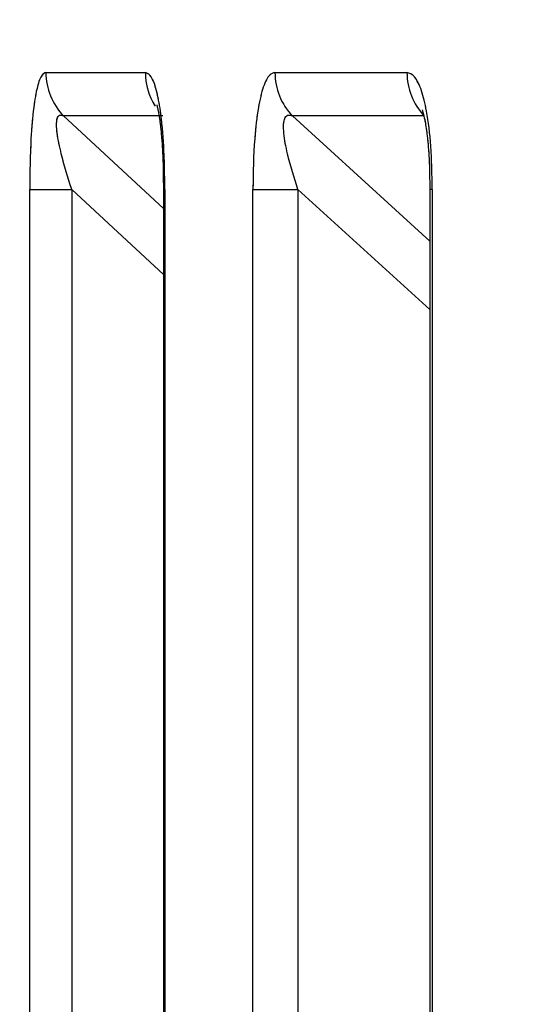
# Paper-space layout 'Dim Drawing' of a CAD drawing. Header units: inches. Extents: x 0.1 to 16.9, y 0.1 to 10.9.
# Tile 86 of 256: x 3.115054 to 3.115322, y 3.672732 to 3.673258. Entities that reach past the tile are written whole.
import ezdxf

# ---------------------------------------------------------------- set-up
doc = ezdxf.new("R2010")
doc.units = ezdxf.units.IN
doc.header["$MEASUREMENT"] = 0
doc.linetypes.add('PHANTOM', pattern=[0.49999999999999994, 0.25, -0.05, 0.05, -0.05, 0.05, -0.05])
doc.layers.add('FORMAT', color=7, linetype='Continuous')
doc.styles.add('SLDTEXTSTYLE0', font='TXT', dxfattribs={"width": 0.75})
doc.dimstyles.new('SLDDIMSTYLE4', dxfattribs={"dimtxt": 0.125, "dimasz": 0.13, "dimexe": 0, "dimexo": 0.0625, "dimgap": 0.03125, "dimtad": 0, "dimtih": 1, "dimtoh": 1, "dimdec": 0, "dimlfac": 15, "dimrnd": 1e-09, "dimzin": 12, "dimdsep": 46, "dimtxsty": 'SLDTEXTSTYLE0', "dimsah": 1, "dimcen": 0.09, "dimadec": 0, "dimazin": 3, "dimtfac": 1, "dimtdec": 0, "dimtofl": 0, "dimtmove": 0, "dimatfit": 3, "dimfxl": 0, "dimfrac": 2, "dimtolj": 1, "dimtzin": 12, "dimarcsym": 0})

# ---------------------------------------------------------------- blocks, each defined once
blk = doc.blocks.new('_D_25')
at = {"layer": 'FORMAT'}
for p, q in [((5.84638986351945, 9.33966827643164), (5.84638986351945, 2.13631955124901)), ((3.076610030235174, 3.486598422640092), (3.076610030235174, 2.13631955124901)), ((4.349142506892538, 2.441354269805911), (4.311056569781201, 2.441354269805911)), ((4.311056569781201, 2.441354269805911), (4.311056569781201, 2.24291676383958)), ((4.718586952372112, 2.441354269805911), (4.75667288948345, 2.441354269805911)), ((4.75667288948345, 2.441354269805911), (4.75667288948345, 2.24291676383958)), ((3.076610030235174, 2.26131955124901), (4.201592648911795, 2.26131955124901)), ((5.84638986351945, 2.26131955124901), (4.866136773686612, 2.26131955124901)), ((4.311056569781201, 2.24291676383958), (4.349142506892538, 2.24291676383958)), ((4.75667288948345, 2.24291676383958), (4.718586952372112, 2.24291676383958))]:
    blk.add_line(p, q, dxfattribs=at)
for points in [[(3.076610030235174, 2.26131955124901), (3.206610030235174, 2.24131955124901), (3.206610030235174, 2.28131955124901)], [(5.84638986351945, 2.26131955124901), (5.71638986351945, 2.28131955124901), (5.71638986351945, 2.24131955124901)]]:
    blk.add_solid(points, dxfattribs=at)
at = {"layer": 'FORMAT', "char_height": 0.125, "attachment_point": 1, "style": 'SLDTEXTSTYLE0'}
for s, insert in [('1055', (4.349142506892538, 2.404050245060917)), ('42', (4.441503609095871, 2.217027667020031))]:
    blk.add_mtext(s, dxfattribs=dict(at, insert=insert))
blk = doc.blocks.new('_D_27')
at = {"layer": 'FORMAT'}
for p, q in [((7.204618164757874, 7.415921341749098), (7.204618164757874, 0.7189967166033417)), ((3.076610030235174, 3.486598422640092), (3.076610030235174, 0.7189967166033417)), ((5.00418204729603, 1.024031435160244), (4.966096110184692, 1.024031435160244)), ((4.966096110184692, 1.024031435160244), (4.966096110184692, 0.8255939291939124)), ((5.373626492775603, 1.024031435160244), (5.411712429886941, 1.024031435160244)), ((5.411712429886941, 1.024031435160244), (5.411712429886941, 0.8255939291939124)), ((3.076610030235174, 0.8439967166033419), (4.856632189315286, 0.8439967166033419)), ((7.204618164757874, 0.8439967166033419), (5.521176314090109, 0.8439967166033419)), ((4.966096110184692, 0.8255939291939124), (5.00418204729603, 0.8255939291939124)), ((5.411712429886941, 0.8255939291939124), (5.373626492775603, 0.8255939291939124))]:
    blk.add_line(p, q, dxfattribs=at)
for points in [[(3.076610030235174, 0.8439967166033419), (3.206610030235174, 0.8239967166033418), (3.206610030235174, 0.8639967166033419)], [(7.204618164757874, 0.8439967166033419), (7.074618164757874, 0.8639967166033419), (7.074618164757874, 0.8239967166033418)]]:
    blk.add_solid(points, dxfattribs=at)
at = {"layer": 'FORMAT', "char_height": 0.125, "attachment_point": 1, "style": 'SLDTEXTSTYLE0'}
for s, insert in [('1573', (5.00418204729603, 0.9867274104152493)), ('62', (5.096543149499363, 0.7997048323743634))]:
    blk.add_mtext(s, dxfattribs=dict(at, insert=insert))
blk = doc.blocks.new('_D_29')
at = {"layer": 'FORMAT'}
for p, q in [((6.409307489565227, 8.781122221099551), (6.409307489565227, 1.663878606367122)), ((3.076610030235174, 3.486598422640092), (3.076610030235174, 1.663878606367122)), ((4.603708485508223, 1.968913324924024), (4.565622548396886, 1.968913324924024)), ((4.565622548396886, 1.968913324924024), (4.565622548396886, 1.770475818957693)), ((4.973152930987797, 1.968913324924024), (5.011238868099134, 1.968913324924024)), ((5.011238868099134, 1.968913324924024), (5.011238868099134, 1.770475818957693)), ((3.076610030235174, 1.788878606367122), (4.456158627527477, 1.788878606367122)), ((6.409307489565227, 1.788878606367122), (5.120702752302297, 1.788878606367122)), ((4.565622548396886, 1.770475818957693), (4.603708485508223, 1.770475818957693)), ((5.011238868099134, 1.770475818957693), (4.973152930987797, 1.770475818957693))]:
    blk.add_line(p, q, dxfattribs=at)
for points in [[(3.076610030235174, 1.788878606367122), (3.206610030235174, 1.768878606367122), (3.206610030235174, 1.808878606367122)], [(6.409307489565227, 1.788878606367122), (6.279307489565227, 1.808878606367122), (6.279307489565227, 1.768878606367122)]]:
    blk.add_solid(points, dxfattribs=at)
at = {"layer": 'FORMAT', "char_height": 0.125, "attachment_point": 1, "style": 'SLDTEXTSTYLE0'}
for s, insert in [('1270', (4.603708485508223, 1.93160930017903)), ('50', (4.696069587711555, 1.744586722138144))]:
    blk.add_mtext(s, dxfattribs=dict(at, insert=insert))
blk = doc.blocks.new('_D_32')
at = {"layer": 'FORMAT'}
for p, q in [((6.866682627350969, 8.133312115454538), (6.866682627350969, 1.191437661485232)), ((3.076610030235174, 3.486598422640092), (3.076610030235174, 1.191437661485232)), ((4.771264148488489, 1.496472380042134), (4.733178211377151, 1.496472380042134)), ((4.733178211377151, 1.496472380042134), (4.733178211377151, 1.298034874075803)), ((5.140708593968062, 1.496472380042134), (5.1787945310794, 1.496472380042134)), ((5.1787945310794, 1.496472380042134), (5.1787945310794, 1.298034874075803)), ((3.076610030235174, 1.316437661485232), (4.623714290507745, 1.316437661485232)), ((6.866682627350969, 1.316437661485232), (5.288258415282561, 1.316437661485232)), ((4.733178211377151, 1.298034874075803), (4.771264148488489, 1.298034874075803)), ((5.1787945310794, 1.298034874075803), (5.140708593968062, 1.298034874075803))]:
    blk.add_line(p, q, dxfattribs=at)
for points in [[(3.076610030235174, 1.316437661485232), (3.206610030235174, 1.296437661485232), (3.206610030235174, 1.336437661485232)], [(6.866682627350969, 1.316437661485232), (6.736682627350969, 1.336437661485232), (6.736682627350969, 1.296437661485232)]]:
    blk.add_solid(points, dxfattribs=at)
at = {"layer": 'FORMAT', "char_height": 0.125, "attachment_point": 1, "style": 'SLDTEXTSTYLE0'}
for s, insert in [('1444', (4.771264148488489, 1.45916835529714)), ('57', (4.863625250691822, 1.272145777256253))]:
    blk.add_mtext(s, dxfattribs=dict(at, insert=insert))

psp = doc.layouts.new('Dim Drawing')

# ---------------------------------------------------------------- linework, layer by layer
at = {"color": 7, "linetype": 'Continuous', "lineweight": 25}
for p, q in [((3.115067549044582, 3.673229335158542), (3.115120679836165, 3.673229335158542)), ((3.115189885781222, 3.673229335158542), (3.115260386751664, 3.673229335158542)), ((3.115130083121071, 3.673206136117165), (3.115077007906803, 3.673206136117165)), ((3.115077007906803, 3.673206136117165), (3.115130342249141, 3.673156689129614)), ((3.11526964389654, 3.673206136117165), (3.115199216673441, 3.673206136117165)), ((3.115199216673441, 3.673206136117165), (3.115272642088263, 3.673139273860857)), ((3.115058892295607, 3.668777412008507), (3.115058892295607, 3.6731669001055)), ((3.115058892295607, 3.6731669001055), (3.115081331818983, 3.6731669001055)), ((3.115081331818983, 3.6731669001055), (3.115081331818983, 3.668777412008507)), ((3.115130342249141, 3.673121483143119), (3.115081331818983, 3.6731669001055)), ((3.115130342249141, 3.6731669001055), (3.115130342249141, 3.668777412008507)), ((3.11513108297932, 3.6731669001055), (3.115130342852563, 3.6731669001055)), ((3.11513108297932, 3.6731669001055), (3.11513108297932, 3.668777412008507)), ((3.115178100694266, 3.668777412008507), (3.115178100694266, 3.6731669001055)), ((3.115178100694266, 3.6731669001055), (3.115202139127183, 3.6731669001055)), ((3.115202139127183, 3.6731669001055), (3.115202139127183, 3.668777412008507)), ((3.115272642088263, 3.673102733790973), (3.115202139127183, 3.6731669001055)), ((3.115272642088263, 3.6731669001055), (3.115272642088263, 3.668777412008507)), ((3.115273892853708, 3.6731669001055), (3.115272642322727, 3.6731669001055)), ((3.115273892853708, 3.6731669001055), (3.115273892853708, 3.668777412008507))]:
    psp.add_line(p, q, dxfattribs=at)
at = {"color": 7, "linetype": 'PHANTOM', "lineweight": 18}
for p, q in [((3.115067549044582, 3.673229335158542), (3.115120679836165, 3.673229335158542)), ((3.115067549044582, 3.673229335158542), (3.115120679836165, 3.673229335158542)), ((3.115067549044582, 3.673229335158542), (3.115120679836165, 3.673229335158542)), ((3.115189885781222, 3.673229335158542), (3.115260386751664, 3.673229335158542)), ((3.115189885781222, 3.673229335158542), (3.115260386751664, 3.673229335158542)), ((3.115189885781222, 3.673229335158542), (3.115260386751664, 3.673229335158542)), ((3.115130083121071, 3.673206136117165), (3.115077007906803, 3.673206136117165)), ((3.115077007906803, 3.673206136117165), (3.115130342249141, 3.673156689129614)), ((3.115130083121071, 3.673206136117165), (3.115077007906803, 3.673206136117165)), ((3.115077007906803, 3.673206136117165), (3.115130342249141, 3.673156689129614)), ((3.115130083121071, 3.673206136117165), (3.115077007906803, 3.673206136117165)), ((3.115077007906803, 3.673206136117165), (3.115130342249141, 3.673156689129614)), ((3.11526964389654, 3.673206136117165), (3.115199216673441, 3.673206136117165)), ((3.115199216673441, 3.673206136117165), (3.115272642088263, 3.673139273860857)), ((3.11526964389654, 3.673206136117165), (3.115199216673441, 3.673206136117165)), ((3.115199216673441, 3.673206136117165), (3.115272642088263, 3.673139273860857)), ((3.11526964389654, 3.673206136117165), (3.115199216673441, 3.673206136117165)), ((3.115199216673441, 3.673206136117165), (3.115272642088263, 3.673139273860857)), ((3.115058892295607, 3.668777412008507), (3.115058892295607, 3.6731669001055)), ((3.115058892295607, 3.6731669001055), (3.115081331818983, 3.6731669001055)), ((3.115058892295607, 3.668777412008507), (3.115058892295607, 3.6731669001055)), ((3.115058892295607, 3.6731669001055), (3.115081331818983, 3.6731669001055)), ((3.115058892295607, 3.668777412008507), (3.115058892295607, 3.6731669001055)), ((3.115058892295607, 3.6731669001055), (3.115081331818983, 3.6731669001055)), ((3.115081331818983, 3.6731669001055), (3.115081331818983, 3.668777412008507)), ((3.115130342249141, 3.673121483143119), (3.115081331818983, 3.6731669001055)), ((3.115081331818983, 3.6731669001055), (3.115081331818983, 3.668777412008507)), ((3.115130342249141, 3.673121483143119), (3.115081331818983, 3.6731669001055)), ((3.115081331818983, 3.6731669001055), (3.115081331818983, 3.668777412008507)), ((3.115130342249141, 3.673121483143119), (3.115081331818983, 3.6731669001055)), ((3.115130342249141, 3.6731669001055), (3.115130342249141, 3.668777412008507)), ((3.115130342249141, 3.6731669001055), (3.115130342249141, 3.668777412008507)), ((3.115130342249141, 3.6731669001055), (3.115130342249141, 3.668777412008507)), ((3.11513108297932, 3.6731669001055), (3.115130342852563, 3.6731669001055)), ((3.11513108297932, 3.6731669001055), (3.115130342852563, 3.6731669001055)), ((3.11513108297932, 3.6731669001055), (3.115130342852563, 3.6731669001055)), ((3.11513108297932, 3.6731669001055), (3.11513108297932, 3.668777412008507)), ((3.11513108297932, 3.6731669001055), (3.11513108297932, 3.668777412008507)), ((3.11513108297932, 3.6731669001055), (3.11513108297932, 3.668777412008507)), ((3.115178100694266, 3.668777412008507), (3.115178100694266, 3.6731669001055)), ((3.115178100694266, 3.6731669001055), (3.115202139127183, 3.6731669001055)), ((3.115178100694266, 3.668777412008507), (3.115178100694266, 3.6731669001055)), ((3.115178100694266, 3.6731669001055), (3.115202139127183, 3.6731669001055)), ((3.115178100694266, 3.668777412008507), (3.115178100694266, 3.6731669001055)), ((3.115178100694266, 3.6731669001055), (3.115202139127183, 3.6731669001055)), ((3.115202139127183, 3.6731669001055), (3.115202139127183, 3.668777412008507)), ((3.115272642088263, 3.673102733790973), (3.115202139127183, 3.6731669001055)), ((3.115202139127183, 3.6731669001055), (3.115202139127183, 3.668777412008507)), ((3.115272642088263, 3.673102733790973), (3.115202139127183, 3.6731669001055)), ((3.115202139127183, 3.6731669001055), (3.115202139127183, 3.668777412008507)), ((3.115272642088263, 3.673102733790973), (3.115202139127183, 3.6731669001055)), ((3.115272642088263, 3.6731669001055), (3.115272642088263, 3.668777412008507)), ((3.115273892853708, 3.6731669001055), (3.115272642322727, 3.6731669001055)), ((3.115272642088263, 3.6731669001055), (3.115272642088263, 3.668777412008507)), ((3.115273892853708, 3.6731669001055), (3.115272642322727, 3.6731669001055)), ((3.115272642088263, 3.6731669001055), (3.115272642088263, 3.668777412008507)), ((3.115273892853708, 3.6731669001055), (3.115272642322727, 3.6731669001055)), ((3.115273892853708, 3.6731669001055), (3.115273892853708, 3.668777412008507)), ((3.115273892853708, 3.6731669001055), (3.115273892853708, 3.668777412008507)), ((3.115273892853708, 3.6731669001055), (3.115273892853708, 3.668777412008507))]:
    psp.add_line(p, q, dxfattribs=at)
at = {"color": 7, "linetype": 'Continuous', "lineweight": 25}
for centre, radius, start, end in [((3.115100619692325, 3.673229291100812), 3.307067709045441e-05, 179.9236688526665, 224.4403721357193), ((3.115154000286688, 3.673229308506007), 3.332046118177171e-05, 179.9541699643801, 212.4377839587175), ((3.115223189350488, 3.673229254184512), 3.330366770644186e-05, 179.8606917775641, 223.9603019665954), ((3.115293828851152, 3.673229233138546), 3.344225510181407e-05, 179.8252114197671, 223.6818870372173)]:
    psp.add_arc(centre, radius, start, end, dxfattribs=at)
at = {"color": 7, "linetype": 'PHANTOM', "lineweight": 18}
for centre, radius, start, end in [((3.115100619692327, 3.673229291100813), 3.307067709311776e-05, 179.9236688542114, 224.4403721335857), ((3.115100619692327, 3.673229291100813), 3.307067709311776e-05, 179.9236688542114, 224.4403721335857), ((3.115100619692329, 3.673229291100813), 3.307067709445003e-05, 179.9236688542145, 224.4403721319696), ((3.115154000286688, 3.673229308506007), 3.332046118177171e-05, 179.9541699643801, 212.4377839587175), ((3.115154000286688, 3.673229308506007), 3.332046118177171e-05, 179.9541699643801, 212.4377839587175), ((3.115154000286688, 3.673229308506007), 3.332046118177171e-05, 179.9541699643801, 212.4377839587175), ((3.115223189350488, 3.673229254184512), 3.330366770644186e-05, 179.8606917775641, 223.9603019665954), ((3.115223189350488, 3.673229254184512), 3.330366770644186e-05, 179.8606917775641, 223.9603019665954), ((3.115223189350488, 3.673229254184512), 3.330366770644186e-05, 179.8606917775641, 223.9603019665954), ((3.115293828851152, 3.673229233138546), 3.344225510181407e-05, 179.8252114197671, 223.6818870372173), ((3.115293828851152, 3.673229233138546), 3.344225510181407e-05, 179.8252114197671, 223.6818870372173), ((3.115293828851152, 3.673229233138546), 3.344225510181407e-05, 179.8252114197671, 223.6818870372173)]:
    psp.add_arc(centre, radius, start, end, dxfattribs=at)
at = {"color": 7, "linetype": 'Continuous', "lineweight": 25}
for points, knots in [([(3.115067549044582, 3.673229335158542), (3.115066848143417, 3.673229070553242), (3.11506522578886, 3.673228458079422), (3.115062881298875, 3.673222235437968), (3.115060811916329, 3.673210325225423), (3.115059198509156, 3.673191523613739), (3.115059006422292, 3.673176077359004), (3.115058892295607, 3.6731669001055)], [0, 0, 0, 0, 0.1336272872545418, 0.3093030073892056, 0.4842287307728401, 0.693559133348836, 1, 1, 1, 1]), ([(3.11513108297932, 3.6731669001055), (3.115130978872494, 3.673174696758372), (3.115130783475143, 3.673189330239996), (3.115129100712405, 3.673207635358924), (3.11512671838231, 3.673220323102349), (3.115123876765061, 3.673228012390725), (3.115121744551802, 3.67322889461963), (3.115120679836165, 3.673229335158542)], [0, 0, 0, 0, 0.2611752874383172, 0.4901980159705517, 0.6548011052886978, 0.827625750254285, 1, 1, 1, 1]), ([(3.115189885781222, 3.673229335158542), (3.115188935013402, 3.673229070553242), (3.115186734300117, 3.673228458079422), (3.115183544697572, 3.673222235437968), (3.115180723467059, 3.673210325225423), (3.115178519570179, 3.673191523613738), (3.115178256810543, 3.673176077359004), (3.115178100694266, 3.6731669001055)], [0, 0, 0, 0, 0.133627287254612, 0.3093030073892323, 0.4842287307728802, 0.6935591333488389, 1, 1, 1, 1]), ([(3.115273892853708, 3.6731669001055), (3.115273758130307, 3.673174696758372), (3.115273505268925, 3.673189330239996), (3.115271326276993, 3.673207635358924), (3.115268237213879, 3.673220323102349), (3.115264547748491, 3.673228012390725), (3.115261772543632, 3.673228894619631), (3.115260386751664, 3.673229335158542)], [0, 0, 0, 0, 0.2611752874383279, 0.4901980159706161, 0.6548011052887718, 0.8276257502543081, 1, 1, 1, 1]), ([(3.115126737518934, 3.673212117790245), (3.11512675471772, 3.673212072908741), (3.115126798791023, 3.673211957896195), (3.115127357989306, 3.673209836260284), (3.115128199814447, 3.673205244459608), (3.11512921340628, 3.673197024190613), (3.115130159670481, 3.673183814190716), (3.115130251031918, 3.67317307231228), (3.115130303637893, 3.673166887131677)], [0, 0, 0, 0, 0.06068223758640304, 0.1555032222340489, 0.2697074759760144, 0.43836523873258, 0.6766103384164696, 1, 1, 1, 1]), ([(3.115268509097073, 3.673209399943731), (3.115268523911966, 3.673209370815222), (3.115268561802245, 3.673209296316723), (3.115269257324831, 3.673207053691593), (3.115270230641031, 3.673202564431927), (3.115271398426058, 3.673194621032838), (3.115272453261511, 3.673182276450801), (3.115272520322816, 3.673172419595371), (3.115272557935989, 3.673166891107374)], [0, 0, 0, 0, 0.06545019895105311, 0.1673941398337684, 0.2774384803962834, 0.4515852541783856, 0.6924065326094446, 1, 1, 1, 1]), ([(3.115081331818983, 3.6731669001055), (3.1150793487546, 3.67317321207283), (3.115076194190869, 3.673183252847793), (3.115073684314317, 3.673195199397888), (3.115073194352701, 3.673200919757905), (3.115073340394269, 3.673203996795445), (3.115073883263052, 3.673205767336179), (3.115075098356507, 3.67320684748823), (3.115076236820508, 3.673206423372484), (3.115077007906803, 3.673206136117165)], [0, 0, 0, 0, 0.3643207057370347, 0.5795439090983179, 0.6799835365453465, 0.7338312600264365, 0.82220953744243, 0.8795817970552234, 1, 1, 1, 1]), ([(3.115202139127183, 3.6731669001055), (3.115200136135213, 3.673173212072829), (3.115196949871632, 3.673183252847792), (3.115194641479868, 3.673195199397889), (3.115194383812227, 3.673200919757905), (3.115194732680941, 3.673203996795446), (3.115195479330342, 3.673205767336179), (3.115196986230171, 3.67320684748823), (3.115198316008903, 3.673206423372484), (3.115199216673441, 3.673206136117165)], [0, 0, 0, 0, 0.3643207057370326, 0.5795439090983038, 0.6799835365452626, 0.7338312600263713, 0.822209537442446, 0.8795817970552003, 1, 1, 1, 1])]:
    psp.add_open_spline(points, degree=3, knots=knots, dxfattribs=at)
at = {"color": 7, "linetype": 'PHANTOM', "lineweight": 18}
for points, knots in [([(3.115067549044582, 3.673229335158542), (3.115066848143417, 3.673229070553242), (3.11506522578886, 3.673228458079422), (3.115062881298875, 3.673222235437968), (3.115060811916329, 3.673210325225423), (3.115059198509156, 3.673191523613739), (3.115059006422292, 3.673176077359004), (3.115058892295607, 3.6731669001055)], [0, 0, 0, 0, 0.1336272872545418, 0.3093030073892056, 0.4842287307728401, 0.693559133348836, 1, 1, 1, 1]), ([(3.115067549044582, 3.673229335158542), (3.115066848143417, 3.673229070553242), (3.115065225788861, 3.673228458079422), (3.115062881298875, 3.673222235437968), (3.115060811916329, 3.673210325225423), (3.115059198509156, 3.673191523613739), (3.115059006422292, 3.673176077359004), (3.115058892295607, 3.6731669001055)], [0, 0, 0, 0, 0.1336272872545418, 0.3093030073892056, 0.4842287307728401, 0.693559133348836, 1, 1, 1, 1]), ([(3.115067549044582, 3.673229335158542), (3.115066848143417, 3.673229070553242), (3.115065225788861, 3.673228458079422), (3.115062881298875, 3.673222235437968), (3.115060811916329, 3.673210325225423), (3.115059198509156, 3.673191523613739), (3.115059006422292, 3.673176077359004), (3.115058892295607, 3.6731669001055)], [0, 0, 0, 0, 0.1336272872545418, 0.3093030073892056, 0.4842287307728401, 0.693559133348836, 1, 1, 1, 1]), ([(3.11513108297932, 3.6731669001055), (3.115130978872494, 3.673174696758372), (3.115130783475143, 3.673189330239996), (3.115129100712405, 3.673207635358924), (3.11512671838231, 3.673220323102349), (3.115123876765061, 3.673228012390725), (3.115121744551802, 3.67322889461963), (3.115120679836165, 3.673229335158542)], [0, 0, 0, 0, 0.2611752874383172, 0.4901980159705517, 0.6548011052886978, 0.827625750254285, 1, 1, 1, 1]), ([(3.11513108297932, 3.6731669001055), (3.115130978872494, 3.673174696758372), (3.115130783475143, 3.673189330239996), (3.115129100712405, 3.673207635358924), (3.11512671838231, 3.673220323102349), (3.115123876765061, 3.673228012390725), (3.115121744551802, 3.67322889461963), (3.115120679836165, 3.673229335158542)], [0, 0, 0, 0, 0.2611752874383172, 0.4901980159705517, 0.6548011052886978, 0.827625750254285, 1, 1, 1, 1]), ([(3.11513108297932, 3.6731669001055), (3.115130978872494, 3.673174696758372), (3.115130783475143, 3.673189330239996), (3.115129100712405, 3.673207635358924), (3.11512671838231, 3.673220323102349), (3.115123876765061, 3.673228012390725), (3.115121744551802, 3.67322889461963), (3.115120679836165, 3.673229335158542)], [0, 0, 0, 0, 0.2611752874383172, 0.4901980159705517, 0.6548011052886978, 0.827625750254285, 1, 1, 1, 1]), ([(3.115189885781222, 3.673229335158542), (3.115188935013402, 3.673229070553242), (3.115186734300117, 3.673228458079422), (3.115183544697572, 3.673222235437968), (3.115180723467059, 3.673210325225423), (3.115178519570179, 3.673191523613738), (3.115178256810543, 3.673176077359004), (3.115178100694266, 3.6731669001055)], [0, 0, 0, 0, 0.133627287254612, 0.3093030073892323, 0.4842287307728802, 0.6935591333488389, 1, 1, 1, 1]), ([(3.115189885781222, 3.673229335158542), (3.115188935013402, 3.673229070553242), (3.115186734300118, 3.673228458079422), (3.115183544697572, 3.673222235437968), (3.115180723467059, 3.673210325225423), (3.115178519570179, 3.673191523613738), (3.115178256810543, 3.673176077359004), (3.115178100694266, 3.6731669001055)], [0, 0, 0, 0, 0.133627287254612, 0.3093030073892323, 0.4842287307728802, 0.6935591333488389, 1, 1, 1, 1]), ([(3.115189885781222, 3.673229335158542), (3.115188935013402, 3.673229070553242), (3.115186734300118, 3.673228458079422), (3.115183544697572, 3.673222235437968), (3.115180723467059, 3.673210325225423), (3.115178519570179, 3.673191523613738), (3.115178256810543, 3.673176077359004), (3.115178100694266, 3.6731669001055)], [0, 0, 0, 0, 0.133627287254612, 0.3093030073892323, 0.4842287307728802, 0.6935591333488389, 1, 1, 1, 1]), ([(3.115273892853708, 3.6731669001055), (3.115273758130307, 3.673174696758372), (3.115273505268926, 3.673189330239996), (3.115271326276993, 3.673207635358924), (3.115268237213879, 3.673220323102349), (3.115264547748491, 3.673228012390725), (3.115261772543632, 3.673228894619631), (3.115260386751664, 3.673229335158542)], [0, 0, 0, 0, 0.2611752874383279, 0.4901980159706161, 0.6548011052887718, 0.8276257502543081, 1, 1, 1, 1]), ([(3.115273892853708, 3.6731669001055), (3.115273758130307, 3.673174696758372), (3.115273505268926, 3.673189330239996), (3.115271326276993, 3.673207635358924), (3.115268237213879, 3.673220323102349), (3.115264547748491, 3.673228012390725), (3.115261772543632, 3.673228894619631), (3.115260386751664, 3.673229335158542)], [0, 0, 0, 0, 0.2611752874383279, 0.4901980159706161, 0.6548011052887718, 0.8276257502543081, 1, 1, 1, 1]), ([(3.115273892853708, 3.6731669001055), (3.115273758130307, 3.673174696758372), (3.115273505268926, 3.673189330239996), (3.115271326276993, 3.673207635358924), (3.115268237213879, 3.673220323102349), (3.115264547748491, 3.673228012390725), (3.115261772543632, 3.673228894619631), (3.115260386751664, 3.673229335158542)], [0, 0, 0, 0, 0.2611752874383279, 0.4901980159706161, 0.6548011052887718, 0.8276257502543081, 1, 1, 1, 1]), ([(3.115126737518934, 3.673212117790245), (3.11512675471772, 3.673212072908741), (3.115126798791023, 3.673211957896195), (3.115127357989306, 3.673209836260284), (3.115128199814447, 3.673205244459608), (3.11512921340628, 3.673197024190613), (3.115130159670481, 3.673183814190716), (3.115130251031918, 3.673173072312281), (3.115130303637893, 3.673166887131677)], [0, 0, 0, 0, 0.06068223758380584, 0.1555032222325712, 0.2697074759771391, 0.4383652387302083, 0.6766103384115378, 1, 1, 1, 1]), ([(3.115126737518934, 3.673212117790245), (3.11512675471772, 3.67321207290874), (3.115126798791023, 3.673211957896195), (3.115127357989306, 3.673209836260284), (3.115128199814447, 3.673205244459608), (3.11512921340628, 3.673197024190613), (3.115130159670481, 3.673183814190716), (3.115130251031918, 3.67317307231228), (3.115130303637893, 3.673166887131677)], [0, 0, 0, 0, 0.06068223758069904, 0.1555032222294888, 0.269707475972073, 0.4383652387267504, 0.6766103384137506, 0.9999999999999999, 0.9999999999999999, 0.9999999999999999, 0.9999999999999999]), ([(3.115126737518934, 3.673212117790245), (3.11512675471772, 3.673212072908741), (3.115126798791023, 3.673211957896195), (3.115127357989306, 3.673209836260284), (3.115128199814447, 3.673205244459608), (3.11512921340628, 3.673197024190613), (3.115130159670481, 3.673183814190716), (3.115130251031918, 3.67317307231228), (3.115130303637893, 3.673166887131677)], [0, 0, 0, 0, 0.06068223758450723, 0.1555032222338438, 0.2697074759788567, 0.4383652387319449, 0.676610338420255, 1, 1, 1, 1]), ([(3.115268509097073, 3.673209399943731), (3.115268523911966, 3.673209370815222), (3.115268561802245, 3.673209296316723), (3.115269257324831, 3.673207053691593), (3.115270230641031, 3.673202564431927), (3.115271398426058, 3.673194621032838), (3.115272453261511, 3.6731822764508), (3.115272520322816, 3.673172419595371), (3.115272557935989, 3.673166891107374)], [0, 0, 0, 0, 0.06545019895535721, 0.1673941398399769, 0.2774384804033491, 0.451585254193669, 0.6924065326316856, 1, 1, 1, 1]), ([(3.115268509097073, 3.673209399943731), (3.115268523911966, 3.673209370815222), (3.115268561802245, 3.673209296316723), (3.115269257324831, 3.673207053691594), (3.115270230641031, 3.673202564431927), (3.115271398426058, 3.673194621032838), (3.115272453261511, 3.673182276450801), (3.115272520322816, 3.673172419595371), (3.115272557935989, 3.673166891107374)], [0, 0, 0, 0, 0.06545019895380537, 0.1673941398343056, 0.2774384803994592, 0.4515852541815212, 0.6924065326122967, 1, 1, 1, 1]), ([(3.115268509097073, 3.673209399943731), (3.115268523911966, 3.673209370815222), (3.115268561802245, 3.673209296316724), (3.115269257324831, 3.673207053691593), (3.115270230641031, 3.673202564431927), (3.115271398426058, 3.673194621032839), (3.115272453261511, 3.673182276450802), (3.115272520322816, 3.673172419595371), (3.115272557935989, 3.673166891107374)], [0, 0, 0, 0, 0.06545019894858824, 0.1673941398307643, 0.2774384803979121, 0.4515852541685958, 0.6924065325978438, 1, 1, 1, 1]), ([(3.115081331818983, 3.6731669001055), (3.1150793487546, 3.67317321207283), (3.115076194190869, 3.673183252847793), (3.115073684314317, 3.673195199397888), (3.115073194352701, 3.673200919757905), (3.115073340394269, 3.673203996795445), (3.115073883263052, 3.673205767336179), (3.115075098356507, 3.67320684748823), (3.115076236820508, 3.673206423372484), (3.115077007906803, 3.673206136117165)], [0, 0, 0, 0, 0.3643207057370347, 0.5795439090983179, 0.6799835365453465, 0.7338312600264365, 0.82220953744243, 0.8795817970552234, 1, 1, 1, 1]), ([(3.115081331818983, 3.6731669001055), (3.1150793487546, 3.67317321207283), (3.115076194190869, 3.673183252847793), (3.115073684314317, 3.673195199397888), (3.115073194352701, 3.673200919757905), (3.115073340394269, 3.673203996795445), (3.115073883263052, 3.673205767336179), (3.115075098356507, 3.67320684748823), (3.115076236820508, 3.673206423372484), (3.115077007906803, 3.673206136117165)], [0, 0, 0, 0, 0.3643207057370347, 0.5795439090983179, 0.6799835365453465, 0.7338312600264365, 0.82220953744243, 0.8795817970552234, 1, 1, 1, 1]), ([(3.115081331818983, 3.6731669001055), (3.1150793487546, 3.67317321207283), (3.115076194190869, 3.673183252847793), (3.115073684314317, 3.673195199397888), (3.115073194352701, 3.673200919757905), (3.115073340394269, 3.673203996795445), (3.115073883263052, 3.673205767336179), (3.115075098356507, 3.67320684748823), (3.115076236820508, 3.673206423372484), (3.115077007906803, 3.673206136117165)], [0, 0, 0, 0, 0.3643207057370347, 0.5795439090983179, 0.6799835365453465, 0.7338312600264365, 0.82220953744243, 0.8795817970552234, 1, 1, 1, 1]), ([(3.115202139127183, 3.6731669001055), (3.115200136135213, 3.673173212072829), (3.115196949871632, 3.673183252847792), (3.115194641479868, 3.673195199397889), (3.115194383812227, 3.673200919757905), (3.115194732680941, 3.673203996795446), (3.115195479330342, 3.673205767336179), (3.115196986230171, 3.67320684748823), (3.115198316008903, 3.673206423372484), (3.115199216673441, 3.673206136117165)], [0, 0, 0, 0, 0.3643207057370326, 0.5795439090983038, 0.6799835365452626, 0.7338312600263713, 0.822209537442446, 0.8795817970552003, 1, 1, 1, 1]), ([(3.115202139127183, 3.6731669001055), (3.115200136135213, 3.673173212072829), (3.115196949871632, 3.673183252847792), (3.115194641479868, 3.673195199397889), (3.115194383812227, 3.673200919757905), (3.115194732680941, 3.673203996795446), (3.115195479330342, 3.673205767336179), (3.115196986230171, 3.67320684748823), (3.115198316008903, 3.673206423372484), (3.115199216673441, 3.673206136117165)], [0, 0, 0, 0, 0.3643207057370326, 0.5795439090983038, 0.6799835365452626, 0.7338312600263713, 0.822209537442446, 0.8795817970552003, 1, 1, 1, 1]), ([(3.115202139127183, 3.6731669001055), (3.115200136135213, 3.673173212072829), (3.115196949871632, 3.673183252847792), (3.115194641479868, 3.673195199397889), (3.115194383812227, 3.673200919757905), (3.115194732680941, 3.673203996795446), (3.115195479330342, 3.673205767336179), (3.115196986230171, 3.67320684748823), (3.115198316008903, 3.673206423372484), (3.115199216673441, 3.673206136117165)], [0, 0, 0, 0, 0.3643207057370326, 0.5795439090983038, 0.6799835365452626, 0.7338312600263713, 0.822209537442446, 0.8795817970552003, 1, 1, 1, 1])]:
    psp.add_open_spline(points, degree=3, knots=knots, dxfattribs=at)

# ---------------------------------------------------------------- dimensions: what is measured, and where the dimension line sits
at = {"layer": 'FORMAT'}
for base, p1, p2, picture, middle in [((5.84638986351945, 2.26131955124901), (3.076610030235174, 3.536598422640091), (5.84638986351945, 9.389668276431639), '_D_25', (4.533864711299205, 2.26131955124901)), ((3.076610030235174, 1.788878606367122), (6.409307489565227, 8.83112222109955), (3.076610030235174, 3.536598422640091), '_D_29', (4.788430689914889, 1.788878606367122)), ((6.866682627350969, 1.316437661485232), (3.076610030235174, 3.536598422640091), (6.866682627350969, 8.18331211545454), '_D_32', (4.955986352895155, 1.316437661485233)), ((3.076610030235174, 0.8439967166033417), (7.204618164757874, 7.465921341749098), (3.076610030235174, 3.536598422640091), '_D_27', (5.188904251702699, 0.8439967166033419))]:
    dim = psp.add_linear_dim(base=base, p1=p1, p2=p2, dimstyle='SLDDIMSTYLE4', dxfattribs=at)
    dim.commit()
    dim.dimension.update_dxf_attribs({"geometry": picture, "text_midpoint": middle, "dimtype": 160})

doc.saveas('drawing.dxf')
